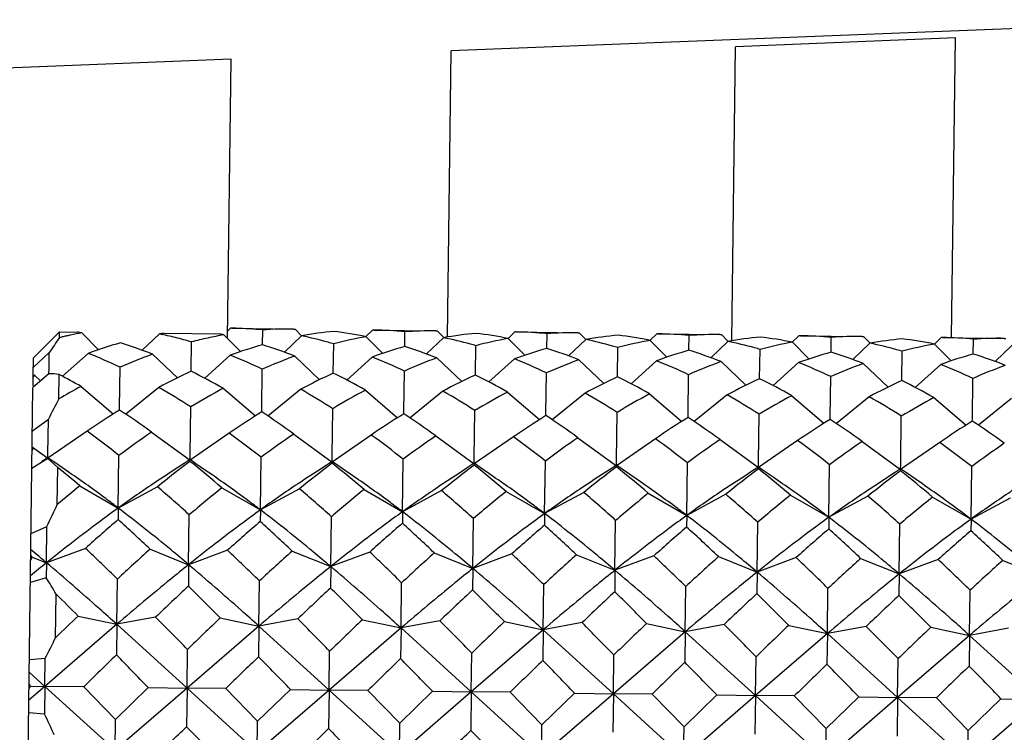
# Model space of a CAD drawing. Header units: inches. Extents: x 0 to 22, y 0 to 17.
# Tile 26 of 56: x 15.903 to 16.203, y 5.495 to 5.713. Entities that reach past the tile are written whole.
import ezdxf

# ---------------------------------------------------------------- set-up
doc = ezdxf.new("R2010")
doc.units = ezdxf.units.IN
doc.header["$LTSCALE"] = 1.21
doc.header["$MEASUREMENT"] = 0
doc.layers.get('0').update_dxf_attribs({"linetype": 'CONTINUOUS'})
doc.layers.add('02___PRT_ALL_AXES', color=7, linetype='CONTINUOUS')

msp = doc.modelspace()

# ---------------------------------------------------------------- linework, layer by layer
at = {"color": 7, "linetype": 'CONTINUOUS'}
for p, q in [((16.2748191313, 5.7125898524), (16.0345174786, 5.7031483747)), ((16.1881248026, 5.7070336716), (16.1211549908, 5.7043643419)), ((16.1869292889, 5.6157083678), (16.1881248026, 5.7070336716)), ((16.1199820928, 5.6147666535), (16.1211549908, 5.7043643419)), ((16.0333752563, 5.6158939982), (16.0345174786, 5.7031483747)), ((15.9675481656, 5.7005171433), (15.8690638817, 5.6966476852)), ((15.9664347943, 5.6154666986), (15.9675481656, 5.7005171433)), ((15.9152758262, 5.6174925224), (15.9143803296, 5.6166057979)), ((15.9152527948, 5.6157331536), (15.9152758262, 5.6174925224)), ((15.9152758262, 5.6174925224), (15.9206401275, 5.6174222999)), ((15.922047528, 5.6171430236), (15.9271129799, 5.6120390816)), ((15.9470817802, 5.6170761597), (15.9639260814, 5.6168556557)), ((15.9673371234, 5.6185820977), (15.9664644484, 5.6177319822)), ((15.9677798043, 5.6185771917), (15.9673371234, 5.6185820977)), ((15.9771058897, 5.6135492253), (15.9771648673, 5.6180545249)), ((15.9865602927, 5.6183313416), (15.9870030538, 5.6183246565)), ((15.9870030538, 5.6183246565), (15.9889811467, 5.6162941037)), ((16.0106230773, 5.6180154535), (16.0085925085, 5.6160373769)), ((16.0110657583, 5.6180105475), (16.0106230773, 5.6180154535)), ((16.0203918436, 5.6129825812), (16.0204508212, 5.6174878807)), ((16.0298468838, 5.6177646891), (16.0302890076, 5.6177580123)), ((16.0302890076, 5.6177580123), (16.0322671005, 5.6157274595)), ((16.0539090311, 5.6174488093), (16.0518784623, 5.6154707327)), ((16.0543517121, 5.6174439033), (16.0539090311, 5.6174488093)), ((16.0636777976, 5.6124159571), (16.063736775, 5.6169212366)), ((16.0731317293, 5.6171980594), (16.0735749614, 5.6171913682)), ((16.0735749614, 5.6171913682), (16.0755530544, 5.6151608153)), ((15.9143803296, 5.6166057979), (15.9072976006, 5.6095834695)), ((15.9456675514, 5.6168338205), (15.9404702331, 5.6118642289)), ((15.9553533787, 5.6054652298), (15.9554703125, 5.6143978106)), ((15.9653334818, 5.6165763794), (15.9703989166, 5.6114724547)), ((15.9889535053, 5.6162671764), (15.9837561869, 5.6112975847)), ((16.0086194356, 5.6160097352), (16.0136849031, 5.6109057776)), ((16.0322394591, 5.6157005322), (16.0270421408, 5.6107309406)), ((16.0519053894, 5.6154430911), (16.0569708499, 5.6103391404)), ((16.0755254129, 5.615133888), (16.0703280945, 5.6101642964)), ((16.0971949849, 5.6168821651), (16.0951644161, 5.6149040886)), ((16.0951913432, 5.6148764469), (16.1002567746, 5.6097725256)), ((16.0976376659, 5.6168772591), (16.0971949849, 5.6168821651)), ((16.1069637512, 5.6118492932), (16.1070227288, 5.6163545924)), ((16.1188113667, 5.6145672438), (16.1136140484, 5.6095976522)), ((16.1164182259, 5.6166314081), (16.1168609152, 5.616624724)), ((16.1168609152, 5.616624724), (16.1188390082, 5.6145941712)), ((16.1404809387, 5.616315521), (16.1384503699, 5.6143374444)), ((16.1384772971, 5.6143098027), (16.1435427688, 5.6092058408)), ((16.1409236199, 5.616310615), (16.1404809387, 5.616315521)), ((16.150249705, 5.6112826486), (16.1503086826, 5.6157879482)), ((16.1620973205, 5.6140005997), (16.1569000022, 5.609031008)), ((16.1597049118, 5.6160647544), (16.1601468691, 5.6160580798)), ((16.1601468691, 5.6160580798), (16.162124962, 5.614027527)), ((16.1837668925, 5.6157488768), (16.1817363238, 5.6137708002)), ((16.1842095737, 5.6157439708), (16.1837668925, 5.6157488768)), ((16.1935356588, 5.6107160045), (16.1935946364, 5.615221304)), ((16.2029900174, 5.6154981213), (16.2034328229, 5.6154914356)), ((15.9072590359, 5.6066375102), (15.9121345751, 5.6111614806)), ((15.9120705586, 5.6062712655), (15.9121345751, 5.6111614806)), ((15.9239435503, 5.6109276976), (15.9161863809, 5.6039353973)), ((15.9986393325, 5.6048985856), (15.9987562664, 5.6138311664)), ((16.0419252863, 5.6043319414), (16.0420422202, 5.6132645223)), ((16.0852112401, 5.6037652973), (16.085328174, 5.6126978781)), ((16.1284971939, 5.6031986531), (16.1286141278, 5.6121312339)), ((16.1717831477, 5.6026320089), (16.1719000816, 5.6115645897)), ((16.1817632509, 5.6137431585), (16.1868287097, 5.6086392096)), ((16.2053832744, 5.6134339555), (16.2001859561, 5.6084643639)), ((15.9072271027, 5.6041981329), (15.9072976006, 5.6095834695)), ((15.9436094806, 5.6106702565), (15.9511826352, 5.6034756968)), ((15.9672295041, 5.6103610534), (15.9594706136, 5.6033672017)), ((15.9868954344, 5.6101036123), (15.9944685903, 5.6029090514)), ((16.0105154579, 5.6097944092), (16.0027565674, 5.6028005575)), ((16.0301813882, 5.6095369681), (16.0377545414, 5.6023424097)), ((16.0538014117, 5.6092277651), (16.0460425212, 5.6022339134)), ((16.0734673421, 5.6089703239), (16.0810404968, 5.601775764)), ((16.0970873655, 5.6086611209), (16.0893284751, 5.6016672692)), ((16.1167532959, 5.6084036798), (16.1243264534, 5.6012091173)), ((16.1403733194, 5.6080944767), (16.1326144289, 5.601100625)), ((15.9120502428, 5.6047193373), (15.9120705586, 5.6062712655)), ((15.9335607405, 5.5943159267), (15.9337224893, 5.6066719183)), ((15.9768466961, 5.5937494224), (15.9770084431, 5.6061052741)), ((16.0201326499, 5.5931827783), (16.0202943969, 5.60553863)), ((16.0634186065, 5.5926163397), (16.0635803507, 5.6049719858)), ((16.1600392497, 5.6078370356), (16.1676124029, 5.6006424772)), ((16.1836592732, 5.6075278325), (16.1759003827, 5.6005339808)), ((15.912050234, 5.6047186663), (15.9071784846, 5.6004841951)), ((15.907185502, 5.6010202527), (15.9072266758, 5.6041655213)), ((15.9076674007, 5.6042601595), (15.909509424, 5.6025102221)), ((15.9150078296, 5.5970202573), (15.9151057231, 5.6044983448)), ((16.1067045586, 5.5920495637), (16.1068663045, 5.6044053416)), ((16.1499905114, 5.5914828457), (16.1501522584, 5.6038386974)), ((16.1932764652, 5.5909162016), (16.1934382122, 5.6032720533)), ((15.9068568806, 5.5759168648), (15.9071784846, 5.6004841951)), ((15.9218341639, 5.6008441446), (15.9316365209, 5.5924520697)), ((15.9454541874, 5.6005349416), (15.9354355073, 5.5924023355)), ((15.9651201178, 5.6002775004), (15.9749224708, 5.5918854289)), ((15.9887401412, 5.5999682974), (15.9787214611, 5.5918356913)), ((16.0084060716, 5.5997108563), (16.0182084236, 5.5913187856)), ((16.0320260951, 5.5994016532), (16.0220074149, 5.5912690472)), ((16.0516920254, 5.5991442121), (16.0614943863, 5.5907521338)), ((16.0753120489, 5.598835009), (16.0652933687, 5.590702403)), ((16.0949779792, 5.5985775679), (16.1047803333, 5.5901854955)), ((16.1185980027, 5.5982683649), (16.1085793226, 5.5901357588)), ((16.138263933, 5.5980109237), (16.148066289, 5.5896188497)), ((16.1618839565, 5.5977017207), (16.1518652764, 5.5895691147)), ((16.1815498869, 5.5974442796), (16.1913522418, 5.5890522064)), ((16.2051699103, 5.5971350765), (16.1951512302, 5.5890024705)), ((15.9335520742, 5.5936539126), (15.9335607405, 5.5943159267)), ((15.9550217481, 5.5801319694), (15.9552113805, 5.5946179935)), ((15.9768380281, 5.5930872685), (15.9768466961, 5.5937494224)), ((15.9983077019, 5.5795653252), (15.9984973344, 5.5940513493)), ((16.0201239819, 5.5925206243), (16.0201326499, 5.5931827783)), ((16.0415936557, 5.578998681), (16.0417832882, 5.5934847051)), ((16.0848796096, 5.5784320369), (16.085069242, 5.592918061)), ((15.907005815, 5.5872939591), (15.9118694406, 5.5909078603)), ((15.9117298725, 5.5802462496), (15.9118694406, 5.5909078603)), ((16.0634099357, 5.5919539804), (16.0634186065, 5.5926163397)), ((16.1066958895, 5.591387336), (16.1067045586, 5.5920495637)), ((16.1281655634, 5.5778653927), (16.1283551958, 5.5923514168)), ((16.1499818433, 5.5908206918), (16.1499905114, 5.5914828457)), ((16.1714515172, 5.5772987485), (16.1716411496, 5.5917847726)), ((16.1932677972, 5.5902540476), (16.1932764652, 5.5909162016)), ((15.9236326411, 5.5871773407), (15.9117128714, 5.578947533)), ((15.9432985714, 5.5869198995), (15.9549988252, 5.5783808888)), ((15.9669185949, 5.5866106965), (15.9549988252, 5.5783808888)), ((15.9865845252, 5.5863532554), (15.998284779, 5.5778142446)), ((16.0102045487, 5.5860440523), (15.998284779, 5.5778142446)), ((16.029870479, 5.5857866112), (16.0415707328, 5.5772476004)), ((16.0534905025, 5.5854774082), (16.0415707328, 5.5772476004)), ((16.0731564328, 5.585219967), (16.0848566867, 5.5766809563)), ((16.0967764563, 5.584910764), (16.0848566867, 5.5766809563)), ((16.1164423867, 5.5846533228), (16.1281426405, 5.5761143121)), ((16.1400624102, 5.5843441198), (16.1281426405, 5.5761143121)), ((16.1597283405, 5.5840866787), (16.1714285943, 5.5755476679)), ((15.9069264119, 5.5812283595), (15.9073774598, 5.5821115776)), ((15.9073774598, 5.5821115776), (15.9117128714, 5.578947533)), ((16.183348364, 5.5837774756), (16.1714285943, 5.5755476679)), ((15.9117127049, 5.5789348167), (15.9068561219, 5.5758589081)), ((15.9117151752, 5.5791235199), (15.909904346, 5.5779270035)), ((15.914734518, 5.5761419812), (15.9117127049, 5.5789348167)), ((15.9117128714, 5.578947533), (15.9117298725, 5.5802462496)), ((15.9134940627, 5.5778800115), (15.9117151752, 5.5791235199)), ((15.9331612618, 5.5637997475), (15.9333710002, 5.5798216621)), ((15.955001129, 5.5785568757), (15.9531902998, 5.5773603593)), ((15.955001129, 5.5785568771), (15.9549963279, 5.578190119)), ((15.9549988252, 5.5783808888), (15.9550217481, 5.5801319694)), ((15.9567800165, 5.5773133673), (15.955001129, 5.5785568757)), ((15.9764472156, 5.5632331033), (15.976656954, 5.5792550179)), ((15.9982870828, 5.5779902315), (15.9964762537, 5.5767937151)), ((15.9982870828, 5.5779902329), (15.9982822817, 5.5776234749)), ((15.998284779, 5.5778142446), (15.9983077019, 5.5795653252)), ((16.0000659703, 5.5767467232), (15.9982870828, 5.5779902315)), ((16.0197331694, 5.5626664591), (16.0199429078, 5.5786883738)), ((16.0415707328, 5.5772476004), (16.0415936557, 5.578998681)), ((16.0630191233, 5.562099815), (16.0632288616, 5.5781217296)), ((16.0848566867, 5.5766809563), (16.0848796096, 5.5784320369)), ((15.9051175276, 5.4430476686), (15.9068561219, 5.5758589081)), ((15.9145875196, 5.5649127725), (15.914734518, 5.5761419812)), ((16.0415730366, 5.5774235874), (16.0397622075, 5.576227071)), ((16.0415730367, 5.5774235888), (16.0415682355, 5.5770568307)), ((16.0433519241, 5.576180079), (16.0415730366, 5.5774235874)), ((16.0848589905, 5.5768569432), (16.0830481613, 5.5756604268)), ((16.0848589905, 5.5768569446), (16.0848541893, 5.5764901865)), ((16.0866378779, 5.5756134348), (16.0848589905, 5.5768569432)), ((16.1063050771, 5.5615331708), (16.1065148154, 5.5775550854)), ((16.1281449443, 5.576290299), (16.1263341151, 5.5750937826)), ((16.1281449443, 5.5762903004), (16.1281401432, 5.5759235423)), ((16.1281426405, 5.5761143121), (16.1281655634, 5.5778653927)), ((16.1299238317, 5.5750467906), (16.1281449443, 5.576290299)), ((16.1495910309, 5.5609665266), (16.1498007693, 5.5769884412)), ((16.1714308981, 5.5757236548), (16.1696200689, 5.5745271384)), ((16.1714308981, 5.5757236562), (16.171426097, 5.5753568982)), ((16.1714285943, 5.5755476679), (16.1714515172, 5.5772987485)), ((16.1732097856, 5.5744801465), (16.1714308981, 5.5757236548)), ((16.1928769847, 5.5603998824), (16.1930867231, 5.5764217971)), ((15.9214376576, 5.5705550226), (15.9331612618, 5.5637997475)), ((15.9450576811, 5.5702458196), (15.9331612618, 5.5637997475)), ((15.9647236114, 5.5699883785), (15.9764472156, 5.5632331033)), ((15.9883436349, 5.5696791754), (15.9764472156, 5.5632331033)), ((16.0080095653, 5.5694217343), (16.0197331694, 5.5626664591)), ((16.0316295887, 5.5691125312), (16.0197331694, 5.5626664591)), ((16.0512955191, 5.5688550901), (16.0630191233, 5.562099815)), ((16.0749155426, 5.5685458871), (16.0630191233, 5.562099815)), ((16.0945814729, 5.5682884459), (16.1063050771, 5.5615331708)), ((16.1182014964, 5.5679792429), (16.1063050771, 5.5615331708)), ((16.1378674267, 5.5677218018), (16.1495910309, 5.5609665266)), ((16.1614874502, 5.5674125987), (16.1495910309, 5.5609665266)), ((16.1811533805, 5.5671551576), (16.1928769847, 5.5603998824)), ((16.204773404, 5.5668459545), (16.1928769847, 5.5603998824)), ((15.9331612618, 5.5637997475), (15.9331150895, 5.5602726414)), ((15.9764472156, 5.5632331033), (15.9764010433, 5.5597059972)), ((15.9545819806, 5.5465381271), (15.9547808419, 5.5617291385)), ((15.9978679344, 5.5459714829), (15.9980667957, 5.5611624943)), ((16.0197331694, 5.5626664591), (16.0196869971, 5.559139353)), ((16.0411538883, 5.5454048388), (16.0413527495, 5.5605958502)), ((16.0630191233, 5.562099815), (16.0629729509, 5.5585727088)), ((16.0844398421, 5.5448381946), (16.0846387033, 5.560029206)), ((16.1063050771, 5.5615331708), (16.1062589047, 5.5580060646)), ((16.1495910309, 5.5609665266), (16.1495448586, 5.5574394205)), ((16.1928769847, 5.5603998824), (16.1928308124, 5.5568727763)), ((15.9065968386, 5.5560522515), (15.9114412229, 5.5581963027)), ((15.9112960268, 5.5471047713), (15.9114412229, 5.5581963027)), ((16.1277257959, 5.5442715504), (16.1279246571, 5.5594625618)), ((16.1710117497, 5.5437049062), (16.1712106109, 5.5588959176)), ((15.9073260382, 5.5504360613), (15.9065319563, 5.5510958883)), ((15.9231657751, 5.5515134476), (15.9112960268, 5.5471047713)), ((15.9428317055, 5.5512560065), (15.9545819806, 5.5465381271)), ((15.9664517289, 5.5509468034), (15.9545819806, 5.5465381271)), ((15.9064905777, 5.547934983), (15.9069420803, 5.5488529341)), ((15.9069420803, 5.5488529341), (15.9112960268, 5.5471047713)), ((15.9081200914, 5.5497740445), (15.9073260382, 5.5504360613)), ((15.9861176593, 5.5506893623), (15.9978679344, 5.5459714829)), ((16.0097376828, 5.5503801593), (15.9978679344, 5.5459714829)), ((16.0294036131, 5.5501227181), (16.0411538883, 5.5454048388)), ((16.0530236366, 5.5498135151), (16.0411538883, 5.5454048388)), ((16.0726895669, 5.5495560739), (16.0844398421, 5.5448381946)), ((16.0963095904, 5.5492468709), (16.0844398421, 5.5448381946)), ((16.1159755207, 5.5489894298), (16.1277257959, 5.5442715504)), ((16.1395955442, 5.5486802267), (16.1277257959, 5.5442715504)), ((16.1592614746, 5.5484227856), (16.1710117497, 5.5437049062)), ((16.182881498, 5.5481135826), (16.1710117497, 5.5437049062)), ((15.9112960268, 5.5471047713), (15.9112359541, 5.5425158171)), ((15.9545819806, 5.5465381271), (15.9544961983, 5.5399852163)), ((15.9978679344, 5.5459714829), (15.9977821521, 5.5394185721)), ((16.0411538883, 5.5454048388), (16.041068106, 5.538851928)), ((16.2025474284, 5.5478561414), (16.2142977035, 5.5431382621)), ((15.9112359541, 5.5425158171), (15.9064007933, 5.5410763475)), ((15.9326976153, 5.5283817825), (15.9328779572, 5.5421581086)), ((16.0844398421, 5.5448381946), (16.0843540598, 5.5382852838)), ((16.1277257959, 5.5442715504), (16.1276400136, 5.5377186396)), ((16.1710117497, 5.5437049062), (16.1709259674, 5.5371519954)), ((15.9759835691, 5.5278151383), (15.9761639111, 5.5415914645)), ((16.0192695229, 5.5272484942), (16.0194498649, 5.5410248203)), ((16.0625554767, 5.52668185), (16.0627358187, 5.5404581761)), ((16.1058414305, 5.5261152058), (16.1060217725, 5.5398915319)), ((16.1491273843, 5.5255485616), (16.1493077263, 5.5393248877)), ((15.9140558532, 5.5242987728), (15.9142295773, 5.5375695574)), ((16.1924133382, 5.5249819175), (16.1925936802, 5.5387582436)), ((15.9209183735, 5.5308869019), (15.9326976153, 5.5283817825)), ((15.944538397, 5.5305776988), (15.9326976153, 5.5283817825)), ((15.9642043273, 5.5303202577), (15.9759835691, 5.5278151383)), ((15.9878243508, 5.5300110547), (15.9759835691, 5.5278151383)), ((15.9326976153, 5.5283817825), (15.9108033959, 5.5094726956)), ((15.9326976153, 5.5283817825), (15.9325755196, 5.5190548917)), ((15.9540893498, 5.5089060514), (15.9326976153, 5.5283817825)), ((15.9759835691, 5.5278151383), (15.9540893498, 5.5089060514)), ((15.9759835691, 5.5278151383), (15.9758614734, 5.5184882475)), ((15.9973753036, 5.5083394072), (15.9759835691, 5.5278151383)), ((16.0192695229, 5.5272484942), (15.9973753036, 5.5083394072)), ((16.0074902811, 5.5297536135), (16.0192695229, 5.5272484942)), ((16.0192695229, 5.5272484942), (16.0191474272, 5.5179216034)), ((16.0311103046, 5.5294444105), (16.0192695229, 5.5272484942)), ((16.0406612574, 5.507772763), (16.0192695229, 5.5272484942)), ((16.0507762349, 5.5291869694), (16.0625554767, 5.52668185)), ((16.0743962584, 5.5288777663), (16.0625554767, 5.52668185)), ((16.0940621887, 5.5286203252), (16.1058414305, 5.5261152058)), ((16.1176822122, 5.5283111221), (16.1058414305, 5.5261152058)), ((16.1373481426, 5.528053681), (16.1491273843, 5.5255485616)), ((16.1609681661, 5.527744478), (16.1491273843, 5.5255485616)), ((16.1806340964, 5.5274870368), (16.1924133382, 5.5249819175)), ((16.2042541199, 5.5271778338), (16.1924133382, 5.5249819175)), ((16.0625554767, 5.52668185), (16.0406612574, 5.507772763)), ((16.0625554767, 5.52668185), (16.062433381, 5.5173549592)), ((16.0839472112, 5.5072061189), (16.0625554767, 5.52668185)), ((16.1058414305, 5.5261152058), (16.0839472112, 5.5072061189)), ((16.1058414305, 5.5261152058), (16.1057193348, 5.516788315)), ((16.127233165, 5.5066394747), (16.1058414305, 5.5261152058)), ((16.1491273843, 5.5255485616), (16.127233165, 5.5066394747)), ((16.1491273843, 5.5255485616), (16.1490052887, 5.5162216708)), ((16.1705191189, 5.5060728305), (16.1491273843, 5.5255485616)), ((16.1924133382, 5.5249819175), (16.1705191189, 5.5060728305)), ((16.1924133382, 5.5249819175), (16.1922912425, 5.5156550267)), ((16.2138050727, 5.5055061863), (16.1924133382, 5.5249819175)), ((15.9060943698, 5.517668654), (15.9109151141, 5.5180068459)), ((15.9108033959, 5.5094726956), (15.9109151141, 5.5180068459)), ((15.9540893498, 5.5089060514), (15.9542442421, 5.5207382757)), ((15.9973753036, 5.5083394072), (15.9975301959, 5.5201716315)), ((16.0406612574, 5.507772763), (16.0408161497, 5.5196049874)), ((16.0839472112, 5.5072061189), (16.0841021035, 5.5190383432)), ((16.127233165, 5.5066394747), (16.1273880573, 5.518471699)), ((16.1705191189, 5.5060728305), (16.1706740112, 5.5179050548)), ((15.9108033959, 5.5094726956), (15.9060441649, 5.5138335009)), ((15.9108033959, 5.5094726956), (15.9059316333, 5.5052372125)), ((15.9064275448, 5.5095475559), (15.9108033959, 5.5094726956)), ((15.9108033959, 5.5094726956), (15.9106925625, 5.5010061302)), ((15.9226140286, 5.5093655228), (15.9108033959, 5.5094726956)), ((15.9321949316, 5.4899817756), (15.9108033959, 5.5094726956)), ((15.9323184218, 5.4994151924), (15.9226140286, 5.5093655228)), ((15.9323184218, 5.4994151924), (15.9422799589, 5.5091080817)), ((15.9422799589, 5.5091080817), (15.9540893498, 5.5089060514)), ((15.9540893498, 5.5089060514), (15.9321949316, 5.4899817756)), ((15.9540893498, 5.5089060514), (15.9539356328, 5.4971636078)), ((15.9658999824, 5.5087988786), (15.9540893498, 5.5089060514)), ((15.9754808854, 5.4894151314), (15.9540893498, 5.5089060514)), ((15.9756043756, 5.4988485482), (15.9658999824, 5.5087988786)), ((15.9973753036, 5.5083394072), (15.9754808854, 5.4894151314)), ((15.9756043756, 5.4988485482), (15.9855659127, 5.5085414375)), ((15.9855659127, 5.5085414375), (15.9973753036, 5.5083394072)), ((15.9973753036, 5.5083394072), (15.9972215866, 5.4965969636)), ((16.0091859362, 5.5082322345), (15.9973753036, 5.5083394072)), ((16.0187668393, 5.4888484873), (15.9973753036, 5.5083394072)), ((16.0188903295, 5.4982819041), (16.0091859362, 5.5082322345)), ((16.0406612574, 5.507772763), (16.0187668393, 5.4888484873)), ((16.0188903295, 5.4982819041), (16.0288518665, 5.5079747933)), ((16.0288518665, 5.5079747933), (16.0406612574, 5.507772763)), ((16.0406612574, 5.507772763), (16.0405075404, 5.4960303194)), ((16.05247189, 5.5076655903), (16.0406612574, 5.507772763)), ((16.0620527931, 5.4882818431), (16.0406612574, 5.507772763)), ((16.0621762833, 5.4977152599), (16.05247189, 5.5076655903)), ((16.0839472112, 5.5072061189), (16.0620527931, 5.4882818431)), ((16.0621762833, 5.4977152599), (16.0721378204, 5.5074081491)), ((16.0721378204, 5.5074081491), (16.0839472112, 5.5072061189)), ((16.0839472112, 5.5072061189), (16.0837934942, 5.4954636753)), ((16.0957578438, 5.5070989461), (16.0839472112, 5.5072061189)), ((16.1053387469, 5.4877151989), (16.0839472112, 5.5072061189)), ((16.1054622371, 5.4971486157), (16.0957578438, 5.5070989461)), ((16.127233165, 5.5066394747), (16.1053387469, 5.4877151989)), ((16.1054622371, 5.4971486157), (16.1154237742, 5.506841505)), ((16.1154237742, 5.506841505), (16.127233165, 5.5066394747)), ((16.127233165, 5.5066394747), (16.127079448, 5.4948970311)), ((16.1390437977, 5.5065323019), (16.127233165, 5.5066394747)), ((16.1486247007, 5.4871485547), (16.127233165, 5.5066394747)), ((16.1487481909, 5.4965819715), (16.1390437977, 5.5065323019)), ((16.1705191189, 5.5060728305), (16.1486247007, 5.4871485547)), ((16.1487481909, 5.4965819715), (16.158709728, 5.5062748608)), ((16.158709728, 5.5062748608), (16.1705191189, 5.5060728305)), ((16.1705191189, 5.5060728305), (16.1703654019, 5.4943303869)), ((16.1823297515, 5.5059656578), (16.1705191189, 5.5060728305)), ((16.1919106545, 5.4865819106), (16.1705191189, 5.5060728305)), ((16.1920341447, 5.4960153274), (16.1823297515, 5.5059656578)), ((16.2138050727, 5.5055061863), (16.1919106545, 5.4865819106)), ((16.1920341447, 5.4960153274), (16.2019956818, 5.5057082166)), ((16.2019956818, 5.5057082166), (16.2138050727, 5.5055061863)), ((15.9106925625, 5.5010061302), (15.9058818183, 5.5014318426)), ((15.9321949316, 5.4899817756), (15.9323184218, 5.4994151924)), ((15.9754808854, 5.4894151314), (15.9756043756, 5.4988485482)), ((16.0187668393, 5.4888484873), (16.0188903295, 5.4982819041)), ((16.0620527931, 5.4882818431), (16.0621762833, 5.4977152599)), ((16.1053387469, 5.4877151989), (16.1054622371, 5.4971486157)), ((16.1486247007, 5.4871485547), (16.1487481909, 5.4965819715)), ((16.1919106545, 5.4865819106), (16.1920341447, 5.4960153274))]:
    msp.add_line(p, q, dxfattribs=at)
for points in [[(15.9183316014, 5.5745371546), (15.9161357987, 5.5760474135), (15.9134940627, 5.5778800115)], [(15.9531902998, 5.5773603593), (15.9505014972, 5.5755975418), (15.948266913, 5.5741452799)], [(15.9616175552, 5.5739705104), (15.9594217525, 5.5754807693), (15.9567800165, 5.5773133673)], [(15.9964762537, 5.5767937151), (15.9937874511, 5.5750308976), (15.9915528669, 5.5735786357)], [(16.004903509, 5.5734038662), (16.0027077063, 5.5749141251), (16.0000659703, 5.5767467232)], [(16.0397622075, 5.576227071), (16.0370734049, 5.5744642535), (16.0348388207, 5.5730119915)], [(16.0481894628, 5.572837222), (16.0459936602, 5.5743474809), (16.0433519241, 5.576180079)], [(16.0830481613, 5.5756604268), (16.0803593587, 5.5738976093), (16.0781247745, 5.5724453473)], [(16.0914754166, 5.5722705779), (16.089279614, 5.5737808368), (16.0866378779, 5.5756134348)], [(16.1263341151, 5.5750937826), (16.1236453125, 5.5733309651), (16.1214107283, 5.5718787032)], [(16.1347613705, 5.5717039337), (16.1325655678, 5.5732141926), (16.1299238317, 5.5750467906)], [(16.1696200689, 5.5745271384), (16.1669312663, 5.5727643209), (16.1646966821, 5.571312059)], [(16.1780473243, 5.5711372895), (16.1758515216, 5.5726475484), (16.1732097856, 5.5744801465)]]:
    msp.add_lwpolyline(points, dxfattribs=at)
for centre, radius, start, end in [((15.9430294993, 5.4990517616), 0.1199407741, 100.0749396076, 101.7281943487), ((15.8983822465, 5.5015687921), 0.1179722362, 78.4279271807, 79.1247935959), ((15.9662993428, 5.5006797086), 0.1179722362, 99.3752064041, 100.0720728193), ((15.9663366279, 5.5083416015), 0.1102450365, 88.6282175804, 89.2499410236), ((15.96631027, 5.5077023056), 0.1108847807, 84.3822750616, 88.622510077), ((15.9851232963, 5.5075210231), 0.1108196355, 89.2570257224, 94.1181983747), ((16.0090745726, 5.5033571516), 0.1146888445, 95.1371053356, 100.104293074), ((15.9855496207, 5.5036650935), 0.1146888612, 78.3957072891, 83.3628943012), ((16.0096016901, 5.5072005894), 0.1108196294, 84.3818015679, 89.2430278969), ((16.0284092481, 5.5069544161), 0.1108195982, 89.2566949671, 94.1181987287), ((16.0523605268, 5.5027905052), 0.1146888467, 95.1371053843, 100.1042930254), ((16.0288355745, 5.5030984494), 0.1146888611, 78.3957072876, 83.3628943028), ((16.0528876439, 5.5066339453), 0.1108196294, 84.3818015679, 89.2430279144), ((16.0716952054, 5.5063877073), 0.110819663, 89.2572702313, 94.1181981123), ((16.1193161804, 5.4731975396), 0.2489141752, 145.0662028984, 146.3400264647), ((15.9439255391, 5.494863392), 0.124224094, 102.8090524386, 103.3450399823), ((15.9436713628, 5.495981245), 0.1230777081, 102.2691188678, 102.8090431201), ((15.9434354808, 5.4970658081), 0.1219677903, 101.7252924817, 102.2691090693), ((15.9707655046, 5.4827309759), 0.1364796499, 105.7061610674, 110.0639725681), ((15.8934477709, 5.4837431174), 0.1364796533, 68.436027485, 72.7938388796), ((15.921454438, 5.4986558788), 0.1206329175, 76.0332134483, 78.4210920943), ((15.9202739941, 5.4939214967), 0.1255122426, 73.7146433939, 76.0319090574), ((15.9875004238, 5.4930432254), 0.1255104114, 102.4664373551, 104.7853675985), ((15.9864444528, 5.4978067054), 0.1206312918, 100.0788968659, 102.4651109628), ((15.9416682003, 5.501002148), 0.1179722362, 78.4279271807, 79.1247935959), ((15.9642519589, 5.4959599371), 0.1228169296, 74.4758420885, 78.3972504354), ((15.9630675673, 5.4916120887), 0.1273231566, 73.721881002, 74.4859654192), ((16.0303672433, 5.4941331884), 0.1238016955, 100.1174452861, 104.7934703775), ((16.0075379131, 5.4953932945), 0.122816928, 74.4758433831, 78.3972504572), ((16.0736531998, 5.4935665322), 0.1238017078, 100.1174455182, 104.7934701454), ((16.0956464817, 5.5022238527), 0.1146888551, 95.1371055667, 100.1042928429), ((16.0508238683, 5.494826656), 0.1228169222, 74.4758480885, 78.3972505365), ((16.1169391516, 5.4929998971), 0.1238016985, 100.1174453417, 104.7934703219), ((16.0721215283, 5.5025318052), 0.1146888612, 78.3957072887, 83.3628943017), ((16.0961735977, 5.5060673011), 0.1108196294, 84.3818015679, 89.2430278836), ((16.1149811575, 5.5058210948), 0.1108196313, 89.2569884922, 94.1181984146), ((16.1389324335, 5.5016572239), 0.1146888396, 95.1371052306, 100.104293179), ((16.0941098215, 5.4942600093), 0.1228169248, 74.4758460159, 78.3972505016), ((16.1602251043, 5.4924332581), 0.1238016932, 100.1174452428, 104.7934704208), ((16.1154074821, 5.501965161), 0.1146888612, 78.3957072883, 83.3628943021), ((16.1394595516, 5.5055006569), 0.1108196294, 84.381801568, 89.2430278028), ((16.1582671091, 5.5052544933), 0.1108195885, 89.256608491, 94.1181988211), ((16.1822183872, 5.5010905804), 0.1146888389, 95.1371052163, 100.1042931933), ((16.1373957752, 5.4936933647), 0.1228169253, 74.4758456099, 78.3972504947), ((16.1586934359, 5.5013985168), 0.1146888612, 78.3957072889, 83.3628943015), ((16.1827455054, 5.5049340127), 0.1108196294, 84.381801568, 89.243027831), ((16.2015530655, 5.5046877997), 0.1108196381, 89.2570487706, 94.1181983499), ((15.8663510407, 5.4652285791), 0.1566688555, 64.5308840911, 68.4319127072), ((16.0140514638, 5.4821643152), 0.1364796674, 105.7061613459, 110.0639722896), ((15.9367337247, 5.4831764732), 0.1364796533, 68.4360274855, 72.793838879), ((16.0573374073, 5.4815977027), 0.1364796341, 105.7061608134, 110.063972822), ((15.9800196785, 5.4826098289), 0.1364796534, 68.4360274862, 72.7938388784), ((16.0063535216, 5.4910454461), 0.127323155, 73.7218809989, 74.4859667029), ((16.1006233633, 5.4810310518), 0.1364796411, 105.7061609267, 110.0639727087), ((16.0233056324, 5.4820431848), 0.1364796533, 68.4360274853, 72.7938388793), ((16.049639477, 5.4904788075), 0.1273231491, 73.7218809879, 74.4859713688), ((16.1439093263, 5.4804643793), 0.1364796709, 105.7061614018, 110.0639722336), ((16.0665915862, 5.4814765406), 0.1364796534, 68.4360274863, 72.7938388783), ((16.0929254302, 5.4899121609), 0.1273231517, 73.7218809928, 74.4859693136), ((16.1871952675, 5.4798977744), 0.1364796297, 105.7061607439, 110.0639728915), ((16.10987754, 5.4809098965), 0.1364796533, 68.4360274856, 72.793838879), ((16.1362113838, 5.4893455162), 0.1273231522, 73.7218809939, 74.4859689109), ((16.2035110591, 5.4918666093), 0.1238016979, 100.1174453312, 104.7934703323), ((15.9973682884, 5.4635134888), 0.1566688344, 110.0680870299, 113.9691161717), ((15.9096369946, 5.464661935), 0.1566688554, 64.53088409, 68.4319127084), ((16.0406542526, 5.4629468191), 0.156668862, 110.0680873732, 113.9691158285), ((15.9529229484, 5.4640952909), 0.1566688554, 64.5308840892, 68.4319127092), ((16.0839402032, 5.4623801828), 0.1566688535, 110.0680872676, 113.969115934), ((15.9962089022, 5.4635286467), 0.1566688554, 64.5308840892, 68.4319127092), ((16.127226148, 5.461813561), 0.1566688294, 110.0680869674, 113.9691162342), ((16.039494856, 5.4629620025), 0.1566688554, 64.5308840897, 68.4319127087), ((16.1705121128, 5.4612468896), 0.1566688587, 110.0680873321, 113.9691158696), ((16.0827808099, 5.4623953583), 0.1566688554, 64.5308840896, 68.4319127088), ((16.2304812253, 5.4793311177), 0.1364796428, 105.7061609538, 110.0639726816), ((16.1531634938, 5.4803432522), 0.1364796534, 68.4360274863, 72.7938388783), ((16.0308865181, 5.4413518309), 0.1806597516, 114.7144524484, 118.2221074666), ((15.8755501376, 5.4433853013), 0.1806597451, 60.2778924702, 63.7855476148), ((16.2137980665, 5.4606802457), 0.1566688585, 110.0680873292, 113.9691158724), ((16.1260667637, 5.4618287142), 0.1566688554, 64.5308840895, 68.4319127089), ((16.2570840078, 5.4601136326), 0.156668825, 110.0680869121, 113.9691162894), ((16.2521006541, 5.3869922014), 0.407234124, 147.7563350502, 147.8748884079), ((15.9124920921, 5.5807182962), 0.0240311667, 101.5818784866, 102.656635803), ((15.9120922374, 5.5840037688), 0.0207149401, 81.6352700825, 90.1161778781), ((15.829946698, 5.4396743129), 0.1855236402, 60.311316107, 62.6761246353), ((16.0741724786, 5.4407851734), 0.1806597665, 114.7144525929, 118.2221073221), ((15.9188360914, 5.4428186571), 0.1806597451, 60.2778924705, 63.7855476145), ((16.1174584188, 5.4402185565), 0.180659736, 114.7144522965, 118.2221076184), ((15.9621220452, 5.4422520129), 0.1806597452, 60.2778924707, 63.7855476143), ((16.1607443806, 5.4396518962), 0.180659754, 114.7144524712, 118.2221074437), ((16.005407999, 5.4416853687), 0.1806597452, 60.2778924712, 63.7855476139), ((16.2040303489, 5.439085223), 0.1806597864, 114.7144527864, 118.2221071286), ((16.0486939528, 5.4411187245), 0.1806597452, 60.2778924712, 63.7855476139), ((16.2473162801, 5.4385186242), 0.1806597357, 114.7144522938, 118.2221076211), ((16.0919799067, 5.4405520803), 0.1806597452, 60.2778924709, 63.7855476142), ((16.0209697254, 5.4158640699), 0.2098701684, 118.1879977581, 120.3242234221), ((15.8383531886, 5.4129193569), 0.2160329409, 57.2531893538, 60.2799667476), ((16.0672731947, 5.4099226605), 0.2160329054, 118.2200330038, 121.2468108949), ((15.8816391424, 5.4123527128), 0.2160329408, 57.2531893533, 60.2799667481), ((16.1105591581, 5.4093559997), 0.2160329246, 118.2200331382, 121.2468107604), ((15.9249250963, 5.4117860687), 0.2160329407, 57.2531893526, 60.2799667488), ((16.1538451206, 5.4087893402), 0.2160329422, 118.2200332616, 121.2468106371), ((17.9335545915, 4.5567425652), 2.2708387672, 152.7352450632, 152.908608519), ((15.9682110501, 5.4112194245), 0.2160329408, 57.2531893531, 60.2799667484), ((16.1971310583, 5.4082227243), 0.2160329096, 118.2200330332, 121.2468108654), ((16.0114970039, 5.4106527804), 0.2160329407, 57.2531893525, 60.279966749), ((16.2404170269, 5.4076560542), 0.2160329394, 118.2200332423, 121.2468106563), ((16.0547829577, 5.4100861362), 0.2160329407, 57.2531893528, 60.2799667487), ((16.2837029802, 5.407089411), 0.2160329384, 118.2200332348, 121.2468106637), ((16.0688008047, 5.3756522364), 0.2565475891, 121.8156367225, 124.4615300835), ((15.7926430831, 5.3792673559), 0.2565475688, 54.0384698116, 56.6843633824), ((16.1120867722, 5.3750855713), 0.2565476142, 121.8156368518, 124.4615299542), ((15.8359290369, 5.3787007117), 0.2565475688, 54.0384698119, 56.6843633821), ((16.1553727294, 5.374518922), 0.2565476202, 121.8156368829, 124.4615299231), ((15.8792149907, 5.3781340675), 0.2565475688, 54.038469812, 56.684363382), ((16.1986586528, 5.3739523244), 0.2565475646, 121.8156365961, 124.4615302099), ((15.9225009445, 5.3775674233), 0.2565475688, 54.0384698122, 56.6843633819), ((16.24194463, 5.3733856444), 0.2565476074, 121.8156368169, 124.4615299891), ((15.9657868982, 5.3770007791), 0.2565475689, 54.0384698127, 56.6843633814), ((16.2852305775, 5.3728190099), 0.2565475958, 121.8156367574, 124.4615300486), ((16.0090728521, 5.3764341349), 0.2565475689, 54.0384698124, 56.6843633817), ((16.3285165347, 5.3722523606), 0.256547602, 121.8156367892, 124.4615300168), ((16.0523588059, 5.3758674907), 0.2565475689, 54.0384698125, 56.6843633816), ((15.7382460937, 5.3316153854), 0.3157215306, 51.8276918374, 54.0425889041), ((16.1219317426, 5.3265926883), 0.3157215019, 124.4574109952, 126.6723082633), ((15.7815320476, 5.3310487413), 0.3157215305, 51.827691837, 54.0425889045), ((16.1652177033, 5.3260260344), 0.3157215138, 124.4574110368, 126.6723082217), ((15.8248180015, 5.3304820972), 0.3157215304, 51.8276918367, 54.0425889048), ((16.2085037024, 5.325459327), 0.3157215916, 124.4574113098, 126.6723079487), ((15.8681039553, 5.3299154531), 0.3157215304, 51.8276918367, 54.0425889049), ((16.2517895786, 5.3248927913), 0.3157214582, 124.4574108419, 126.6723084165), ((15.9113899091, 5.3293488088), 0.3157215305, 51.827691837, 54.0425889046), ((16.2950755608, 5.3243261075), 0.315721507, 124.4574110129, 126.6723082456), ((15.954675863, 5.3287821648), 0.3157215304, 51.8276918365, 54.0425889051), ((16.3383615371, 5.3237594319), 0.3157215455, 124.4574111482, 126.6723081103), ((15.8906294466, 5.555169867), 0.0317230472, 58.1333115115, 59.0559587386), ((15.9979618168, 5.3282155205), 0.3157215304, 51.8276918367, 54.042588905), ((16.3816474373, 5.3231928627), 0.3157214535, 124.4574108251, 126.6723084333), ((16.186789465, 5.2713279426), 0.3844296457, 127.0821367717, 128.9621084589), ((15.7152499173, 5.2775007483), 0.3844296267, 49.5378914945, 51.4178632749), ((15.6629287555, 5.2672149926), 0.3985499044, 49.5620872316, 50.8165930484), ((16.2300753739, 5.2707613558), 0.3844295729, 127.0821365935, 128.9621086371), ((15.7585358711, 5.2769341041), 0.3844296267, 49.5378914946, 51.4178632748), ((16.2733613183, 5.2701947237), 0.3844295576, 127.0821365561, 128.9621086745), ((15.801821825, 5.2763674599), 0.3844296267, 49.5378914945, 51.4178632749), ((16.3166473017, 5.2696280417), 0.3844296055, 127.0821366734, 128.9621085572), ((15.8451077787, 5.2758008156), 0.3844296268, 49.5378914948, 51.4178632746), ((16.3599332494, 5.2690614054), 0.3844295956, 127.0821366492, 128.9621085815), ((15.8883937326, 5.2752341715), 0.3844296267, 49.5378914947, 51.4178632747), ((16.4032191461, 5.2684948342), 0.3844295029, 127.0821364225, 128.9621088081), ((15.9316796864, 5.2746675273), 0.3844296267, 49.5378914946, 51.4178632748), ((16.2170142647, 5.2047222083), 0.4703181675, 128.9366660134, 130.017822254), ((15.6277883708, 5.1982232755), 0.4889382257, 48.0269682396, 49.5416986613), ((16.272145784, 5.189788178), 0.4889382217, 128.9583013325, 130.4730317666), ((15.6710743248, 5.1976566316), 0.4889382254, 48.0269682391, 49.5416986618), ((16.3154317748, 5.1892214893), 0.4889382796, 128.9583014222, 130.4730316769), ((15.7143602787, 5.1970899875), 0.4889382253, 48.026968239, 49.5416986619), ((16.3587177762, 5.1886547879), 0.488938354, 128.9583015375, 130.4730315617), ((15.7576462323, 5.1965233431), 0.4889382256, 48.0269682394, 49.5416986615), ((16.4020036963, 5.1880881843), 0.4889383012, 128.9583014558, 130.4730316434), ((15.8009321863, 5.1959566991), 0.4889382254, 48.0269682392, 49.5416986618), ((16.4452896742, 5.1875215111), 0.4889383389, 128.9583015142, 130.473031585), ((15.8442181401, 5.1953900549), 0.4889382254, 48.0269682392, 49.5416986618), ((16.4885756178, 5.1869548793), 0.4889383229, 128.9583014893, 130.4730316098), ((15.0223188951, 5.9787963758), 0.9835867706, 334.6834699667, 335.1155183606), ((16.337465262, 5.0909528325), 0.619483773, 130.7470819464, 131.9731147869), ((15.5166181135, 5.1016983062), 0.6194837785, 46.5268852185, 47.7529180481), ((16.3807513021, 5.0903860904), 0.6194839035, 130.7470820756, 131.9731146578), ((15.5599040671, 5.1011316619), 0.6194837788, 46.5268852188, 47.7529180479), ((16.4240370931, 5.0898196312), 0.6194836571, 130.7470818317, 131.9731149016), ((15.6031900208, 5.1005650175), 0.619483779, 46.526885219, 47.7529180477), ((16.4673230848, 5.0892529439), 0.6194837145, 130.7470818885, 131.9731148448), ((15.6464759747, 5.0999983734), 0.6194837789, 46.5268852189, 47.7529180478), ((16.5106090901, 5.0886862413), 0.6194837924, 130.7470819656, 131.9731147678), ((15.6897619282, 5.099431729), 0.6194837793, 46.5268852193, 47.7529180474), ((16.5538950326, 5.08811961), 0.6194837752, 130.7470819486, 131.9731147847), ((15.7330478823, 5.098865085), 0.619483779, 46.526885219, 47.7529180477), ((16.5971809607, 5.087552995), 0.6194837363, 130.74708191, 131.9731148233), ((15.7763338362, 5.0982984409), 0.6194837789, 46.5268852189, 47.7529180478), ((15.3420798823, 4.9385440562), 0.8446255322, 45.6147570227, 46.5295405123), ((16.5076726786, 4.923285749), 0.8446253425, 131.9704593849, 132.8852430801), ((15.3853658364, 4.9379774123), 0.8446255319, 45.6147570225, 46.5295405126), ((15.827762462, 5.4910978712), 0.0980054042, 36.1076958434, 36.5338897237), ((15.480999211, 5.0383561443), 0.6663186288, 49.7756405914, 50.1323805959), ((16.5509586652, 4.922719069), 0.8446253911, 131.9704594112, 132.8852430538), ((15.4286517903, 4.9374107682), 0.8446255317, 45.6147570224, 46.5295405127), ((16.5942447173, 4.9221523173), 0.8446255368, 131.9704594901, 132.8852429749), ((15.4719377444, 4.9368441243), 0.8446255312, 45.6147570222, 46.5295405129), ((16.6375305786, 4.9215857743), 0.8446253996, 131.9704594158, 132.8852430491), ((15.5152236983, 4.9362774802), 0.8446255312, 45.6147570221, 46.5295405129), ((16.6808166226, 4.9210190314), 0.8446255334, 131.9704594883, 132.8852429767), ((15.5585096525, 4.9357108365), 0.8446255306, 45.6147570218, 46.5295405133), ((16.724102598, 4.9204523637), 0.8446255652, 131.9704595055, 132.8852429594), ((15.6017956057, 4.9351441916), 0.8446255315, 45.6147570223, 46.5295405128), ((16.3748220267, 4.9690933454), 0.7409140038, 128.7272504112, 129.2114270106), ((16.7673884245, 4.9198858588), 0.8446253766, 131.9704594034, 132.8852430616), ((15.7820056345, 5.4609227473), 0.1528329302, 30.0997636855, 32.2673780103), ((16.7668547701, 4.670134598), 1.1901960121, 133.0425918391, 133.7020563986), ((15.1196460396, 4.6916978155), 1.1901959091, 44.7979435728, 45.4574081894), ((16.8101407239, 4.6695679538), 1.1901960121, 133.0425918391, 133.7020563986), ((15.1629319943, 4.6911311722), 1.1901959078, 44.7979435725, 45.4574081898), ((14.9934158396, 4.6092208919), 1.30756613, 44.8191581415, 45.2334663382), ((16.8534265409, 4.6690014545), 1.1901958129, 133.042591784, 133.7020564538), ((15.2062179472, 4.6905645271), 1.190195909, 44.7979435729, 45.4574081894), ((16.8967126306, 4.6684346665), 1.1901960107, 133.0425918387, 133.702056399), ((15.2495039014, 4.6899978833), 1.1901959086, 44.7979435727, 45.4574081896), ((16.9399985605, 4.6678680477), 1.1901959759, 133.0425918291, 133.7020564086), ((15.2927898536, 4.6894312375), 1.1901959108, 44.7979435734, 45.457408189), ((16.9832843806, 4.667301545), 1.1901957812, 133.0425917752, 133.7020564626), ((15.336075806, 4.688864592), 1.1901959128, 44.7979435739, 45.4574081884), ((17.1688059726, 4.2241573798), 1.8068662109, 133.6805076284, 133.9821662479), ((14.5454348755, 4.1407613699), 1.9720750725, 44.4076564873, 44.8092039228), ((17.3264472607, 4.1043559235), 1.9720750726, 133.6907960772, 134.0923435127), ((14.5887208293, 4.1401947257), 1.9720750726, 44.4076564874, 44.8092039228), ((17.3697332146, 4.1037892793), 1.9720750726, 133.6907960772, 134.0923435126), ((14.6320067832, 4.1396280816), 1.9720750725, 44.4076564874, 44.8092039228), ((17.4130191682, 4.1032226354), 1.9720750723, 133.6907960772, 134.0923435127), ((14.6752927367, 4.1390614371), 1.9720750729, 44.4076564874, 44.8092039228), ((17.456305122, 4.1026559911), 1.9720750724, 133.6907960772, 134.0923435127), ((14.7185786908, 4.1384947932), 1.9720750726, 44.4076564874, 44.8092039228), ((17.499591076, 4.1020893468), 1.9720750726, 133.6907960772, 134.0923435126), ((14.7618646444, 4.1379281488), 1.9720750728, 44.4076564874, 44.8092039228), ((17.5428770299, 4.1015227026), 1.9720750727, 133.6907960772, 134.0923435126), ((15.5786916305, 5.6877725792), 0.3730855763, 332.9330314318, 334.013009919), ((20.389180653, 0.9273224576), 6.3988542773, 134.1444120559, 134.2688430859), ((11.3573000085, 1.0455562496), 6.3988542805, 44.2311569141, 44.3555879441), ((20.4324666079, 0.9267558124), 6.3988542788, 134.1444120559, 134.2688430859), ((11.4005859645, 1.0449896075), 6.3988542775, 44.2311569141, 44.3555879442), ((20.4757525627, 0.9261891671), 6.3988542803, 134.1444120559, 134.2688430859), ((11.4438719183, 1.0444229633), 6.3988542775, 44.2311569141, 44.3555879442), ((20.519038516, 0.9256225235), 6.3988542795, 134.1444120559, 134.2688430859), ((11.4871578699, 1.0438563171), 6.3988542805, 44.2311569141, 44.3555879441), ((20.5623244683, 0.9250558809), 6.3988542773, 134.1444120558, 134.2688430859), ((11.5304438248, 1.0432896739), 6.398854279, 44.2311569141, 44.3555879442), ((20.6056104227, 0.9244892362), 6.3988542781, 134.1444120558, 134.2688430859), ((11.5737297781, 1.0427230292), 6.3988542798, 44.2311569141, 44.3555879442), ((20.648896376, 0.9239225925), 6.3988542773, 134.1444120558, 134.2688430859), ((11.6170157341, 1.0421563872), 6.3988542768, 44.2311569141, 44.3555879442), ((15.6788686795, 5.6351504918), 0.259921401, 330.8984809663, 331.1031468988), ((15.679884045, 5.3916184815), 0.2554001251, 27.4996006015, 27.7071873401), ((15.5695730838, 5.3373752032), 0.3783352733, 24.5641057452, 25.6264761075), ((14.5044371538, 6.9920410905), 2.0822354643, 313.7364874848, 314.1170218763), ((17.4420687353, 6.9535853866), 2.0822354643, 224.3829781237, 224.7635125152), ((14.5477231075, 6.9914744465), 2.0822354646, 313.7364874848, 314.1170218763), ((17.4853546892, 6.9530187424), 2.0822354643, 224.3829781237, 224.7635125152), ((14.5910090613, 6.9909078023), 2.0822354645, 313.7364874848, 314.1170218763), ((17.5286406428, 6.9524520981), 2.082235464, 224.3829781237, 224.7635125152)]:
    msp.add_arc(centre, radius, start, end, dxfattribs=at)
msp.add_open_spline([(15.9117129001, 5.5789497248), (15.911712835, 5.5789447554), (15.91171277, 5.5789397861), (15.9117127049, 5.5789348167)], degree=3, dxfattribs=at)
for points, knots in [([(15.9331612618, 5.5637997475), (15.93193126, 5.564735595), (15.9270539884, 5.5684046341), (15.9220915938, 5.5719612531), (15.9183316, 5.5745371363)], [0, 0, 0, 0, 0.2532331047, 1, 1, 1, 1]), ([(15.9482669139, 5.5741452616), (15.9470028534, 5.573327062), (15.941902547, 5.5699746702), (15.9368917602, 5.5664868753), (15.9331612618, 5.5637997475)], [0, 0, 0, 0, 0.2467123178, 1, 1, 1, 1]), ([(15.9764472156, 5.5632331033), (15.9752172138, 5.5641689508), (15.9703399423, 5.5678379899), (15.9653775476, 5.5713946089), (15.9616175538, 5.5739704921)], [0, 0, 0, 0, 0.2532331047, 1, 1, 1, 1]), ([(15.9915528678, 5.5735786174), (15.9902888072, 5.5727604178), (15.9851885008, 5.569408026), (15.980177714, 5.5659202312), (15.9764472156, 5.5632331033)], [0, 0, 0, 0, 0.2467123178, 1, 1, 1, 1]), ([(16.0197331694, 5.5626664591), (16.0185031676, 5.5636023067), (16.0136258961, 5.5672713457), (16.0086635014, 5.5708279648), (16.0049035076, 5.5734038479)], [0, 0, 0, 0, 0.2532331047, 1, 1, 1, 1]), ([(16.0348388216, 5.5730119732), (16.033574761, 5.5721937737), (16.0284744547, 5.5688413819), (16.0234636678, 5.565353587), (16.0197331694, 5.5626664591)], [0, 0, 0, 0, 0.2467123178, 1, 1, 1, 1]), ([(16.0630191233, 5.562099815), (16.0617891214, 5.5630356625), (16.0569118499, 5.5667047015), (16.0519494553, 5.5702613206), (16.0481894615, 5.5728372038)], [0, 0, 0, 0, 0.2532331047, 1, 1, 1, 1]), ([(16.0781247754, 5.572445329), (16.0768607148, 5.5716271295), (16.0717604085, 5.5682747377), (16.0667496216, 5.5647869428), (16.0630191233, 5.562099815)], [0, 0, 0, 0, 0.2467123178, 1, 1, 1, 1]), ([(16.1063050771, 5.5615331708), (16.1050750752, 5.5624690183), (16.1001978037, 5.5661380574), (16.0952354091, 5.5696946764), (16.0914754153, 5.5722705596)], [0, 0, 0, 0, 0.2532331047, 1, 1, 1, 1]), ([(16.1214107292, 5.5718786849), (16.1201466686, 5.5710604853), (16.1150463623, 5.5677080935), (16.1100355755, 5.5642202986), (16.1063050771, 5.5615331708)], [0, 0, 0, 0, 0.2467123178, 1, 1, 1, 1]), ([(16.1495910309, 5.5609665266), (16.148361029, 5.5619023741), (16.1434837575, 5.5655714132), (16.1385213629, 5.5691280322), (16.1347613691, 5.5717039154)], [0, 0, 0, 0, 0.2532331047, 1, 1, 1, 1]), ([(16.164696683, 5.5713120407), (16.1634326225, 5.5704938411), (16.1583323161, 5.5671414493), (16.1533215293, 5.5636536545), (16.1495910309, 5.5609665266)], [0, 0, 0, 0, 0.2467123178, 1, 1, 1, 1]), ([(16.1928769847, 5.5603998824), (16.1916469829, 5.56133573), (16.1867697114, 5.565004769), (16.1818073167, 5.5685613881), (16.1780473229, 5.5711372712)], [0, 0, 0, 0, 0.2532331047, 1, 1, 1, 1]), ([(16.2079826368, 5.5707453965), (16.2067185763, 5.569927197), (16.2016182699, 5.5665748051), (16.1966074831, 5.5630870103), (16.1928769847, 5.5603998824)], [0, 0, 0, 0, 0.2467123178, 1, 1, 1, 1]), ([(15.9331612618, 5.5637997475), (15.9313298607, 5.5624805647), (15.9239313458, 5.5570612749), (15.9166899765, 5.551429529), (15.9112960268, 5.5471047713)], [0, 0, 0, 0, 0.2461159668, 1, 1, 1, 1]), ([(15.9545819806, 5.5465381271), (15.9528056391, 5.5480404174), (15.9457737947, 5.5539269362), (15.9386080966, 5.5596555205), (15.9331612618, 5.5637997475)], [0, 0, 0, 0, 0.2536833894, 1, 1, 1, 1]), ([(15.9764472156, 5.5632331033), (15.9746158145, 5.5619139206), (15.9672172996, 5.5564946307), (15.9599759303, 5.5508628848), (15.9545819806, 5.5465381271)], [0, 0, 0, 0, 0.2461159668, 1, 1, 1, 1]), ([(15.9978679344, 5.5459714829), (15.9960915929, 5.5474737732), (15.9890597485, 5.553360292), (15.9818940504, 5.5590888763), (15.9764472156, 5.5632331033)], [0, 0, 0, 0, 0.2536833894, 1, 1, 1, 1]), ([(16.0197331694, 5.5626664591), (16.0179017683, 5.5613472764), (16.0105032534, 5.5559279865), (16.0032618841, 5.5502962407), (15.9978679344, 5.5459714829)], [0, 0, 0, 0, 0.2461159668, 1, 1, 1, 1]), ([(16.0411538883, 5.5454048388), (16.0393775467, 5.546907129), (16.0323457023, 5.5527936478), (16.0251800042, 5.5585222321), (16.0197331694, 5.5626664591)], [0, 0, 0, 0, 0.2536833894, 1, 1, 1, 1]), ([(16.0630191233, 5.562099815), (16.0611877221, 5.5607806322), (16.0537892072, 5.5553613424), (16.046547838, 5.5497295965), (16.0411538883, 5.5454048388)], [0, 0, 0, 0, 0.2461159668, 1, 1, 1, 1]), ([(16.0844398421, 5.5448381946), (16.0826635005, 5.5463404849), (16.0756316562, 5.5522270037), (16.068465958, 5.557955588), (16.0630191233, 5.562099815)], [0, 0, 0, 0, 0.2536833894, 1, 1, 1, 1]), ([(16.1063050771, 5.5615331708), (16.1044736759, 5.560213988), (16.097075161, 5.5547946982), (16.0898337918, 5.5491629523), (16.0844398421, 5.5448381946)], [0, 0, 0, 0, 0.2461159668, 1, 1, 1, 1]), ([(16.1277257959, 5.5442715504), (16.1259494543, 5.5457738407), (16.11891761, 5.5516603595), (16.1117519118, 5.5573889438), (16.1063050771, 5.5615331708)], [0, 0, 0, 0, 0.2536833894, 1, 1, 1, 1]), ([(16.1495910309, 5.5609665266), (16.1477596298, 5.5596473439), (16.1403611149, 5.554228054), (16.1331197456, 5.5485963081), (16.1277257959, 5.5442715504)], [0, 0, 0, 0, 0.2461159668, 1, 1, 1, 1]), ([(16.1710117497, 5.5437049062), (16.1692354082, 5.5452071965), (16.1622035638, 5.5510937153), (16.1550378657, 5.5568222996), (16.1495910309, 5.5609665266)], [0, 0, 0, 0, 0.2536833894, 1, 1, 1, 1]), ([(16.1928769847, 5.5603998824), (16.1910455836, 5.5590806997), (16.1836470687, 5.5536614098), (16.1764056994, 5.548029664), (16.1710117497, 5.5437049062)], [0, 0, 0, 0, 0.2461159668, 1, 1, 1, 1]), ([(16.2142977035, 5.5431382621), (16.212521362, 5.5446405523), (16.2054895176, 5.5505270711), (16.1983238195, 5.5562556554), (16.1928769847, 5.5603998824)], [0, 0, 0, 0, 0.2536833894, 1, 1, 1, 1]), ([(15.9326976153, 5.5283817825), (15.930918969, 5.5299796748), (15.9238522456, 5.5362967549), (15.9167078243, 5.5425278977), (15.9112960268, 5.5471047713)], [0, 0, 0, 0, 0.2522494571, 1, 1, 1, 1]), ([(15.9545819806, 5.5465381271), (15.9527517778, 5.5450707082), (15.9453866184, 5.5391038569), (15.9381266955, 5.5330081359), (15.9326976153, 5.5283817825)], [0, 0, 0, 0, 0.2474846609, 1, 1, 1, 1]), ([(15.9759835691, 5.5278151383), (15.9742049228, 5.5294130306), (15.9671381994, 5.5357301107), (15.9599937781, 5.5419612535), (15.9545819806, 5.5465381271)], [0, 0, 0, 0, 0.2522494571, 1, 1, 1, 1]), ([(15.9978679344, 5.5459714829), (15.9960377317, 5.5445040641), (15.9886725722, 5.5385372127), (15.9814126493, 5.5324414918), (15.9759835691, 5.5278151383)], [0, 0, 0, 0, 0.2474846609, 1, 1, 1, 1]), ([(16.0192695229, 5.5272484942), (16.0174908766, 5.5288463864), (16.0104241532, 5.5351634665), (16.0032797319, 5.5413946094), (15.9978679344, 5.5459714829)], [0, 0, 0, 0, 0.2522494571, 1, 1, 1, 1]), ([(16.0411538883, 5.5454048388), (16.0393236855, 5.5439374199), (16.0319585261, 5.5379705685), (16.0246986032, 5.5318748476), (16.0192695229, 5.5272484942)], [0, 0, 0, 0, 0.2474846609, 1, 1, 1, 1]), ([(16.0625554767, 5.52668185), (16.0607768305, 5.5282797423), (16.053710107, 5.5345968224), (16.0465656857, 5.5408279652), (16.0411538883, 5.5454048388)], [0, 0, 0, 0, 0.2522494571, 1, 1, 1, 1]), ([(16.0844398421, 5.5448381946), (16.0826096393, 5.5433707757), (16.0752444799, 5.5374039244), (16.067984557, 5.5313082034), (16.0625554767, 5.52668185)], [0, 0, 0, 0, 0.2474846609, 1, 1, 1, 1]), ([(16.1058414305, 5.5261152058), (16.1040627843, 5.5277130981), (16.0969960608, 5.5340301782), (16.0898516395, 5.540261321), (16.0844398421, 5.5448381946)], [0, 0, 0, 0, 0.2522494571, 1, 1, 1, 1]), ([(16.1277257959, 5.5442715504), (16.1258955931, 5.5428041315), (16.1185304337, 5.5368372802), (16.1112705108, 5.5307415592), (16.1058414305, 5.5261152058)], [0, 0, 0, 0, 0.2474846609, 1, 1, 1, 1]), ([(16.1491273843, 5.5255485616), (16.1473487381, 5.5271464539), (16.1402820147, 5.533463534), (16.1331375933, 5.5396946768), (16.1277257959, 5.5442715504)], [0, 0, 0, 0, 0.2522494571, 1, 1, 1, 1]), ([(16.1710117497, 5.5437049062), (16.1691815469, 5.5422374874), (16.1618163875, 5.536270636), (16.1545564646, 5.5301749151), (16.1491273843, 5.5255485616)], [0, 0, 0, 0, 0.2474846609, 1, 1, 1, 1]), ([(16.1924133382, 5.5249819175), (16.1906346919, 5.5265798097), (16.1835679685, 5.5328968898), (16.1764235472, 5.5391280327), (16.1710117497, 5.5437049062)], [0, 0, 0, 0, 0.2522494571, 1, 1, 1, 1]), ([(16.2142977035, 5.5431382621), (16.2124675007, 5.5416708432), (16.2051023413, 5.5357039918), (16.1978424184, 5.5296082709), (16.1924133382, 5.5249819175)], [0, 0, 0, 0, 0.2474846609, 1, 1, 1, 1])]:
    msp.add_open_spline(points, degree=3, knots=knots, dxfattribs=at)
at = {"layer": '02___PRT_ALL_AXES', "color": 7, "linetype": 'CONTINUOUS'}
for p, q in [((15.9677798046, 5.6185771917), (15.9865603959, 5.6183313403)), ((16.0110657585, 5.6180105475), (16.0298463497, 5.6177646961)), ((16.0543517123, 5.6174439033), (16.0731323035, 5.6171980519)), ((16.0976376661, 5.6168772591), (16.1164182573, 5.6166314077)), ((16.1409236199, 5.616310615), (16.1597042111, 5.6160647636)), ((16.1842095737, 5.6157439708), (16.202990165, 5.6154981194))]:
    msp.add_line(p, q, dxfattribs=at)

doc.saveas('drawing.dxf')
